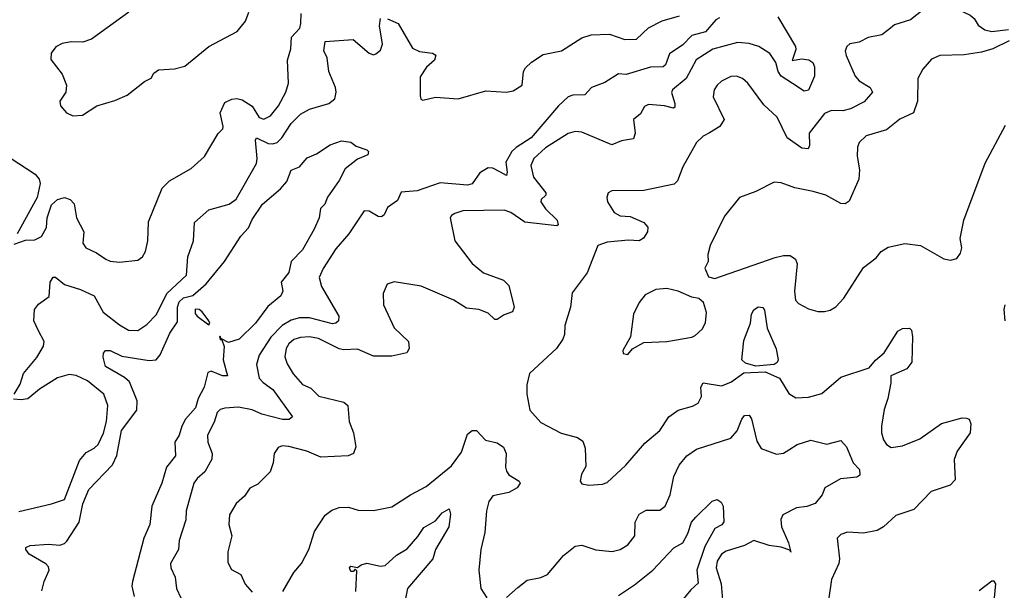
# Model space of a CAD drawing. Extents: x 1552033 to 1694788, y 811965 to 917215.
# Tile 33 of 256: x 1576329 to 1580630, y 836737 to 839232. Entities that reach past the tile are written whole.
import ezdxf

# ---------------------------------------------------------------- set-up
doc = ezdxf.new("R2010")
doc.units = 0

msp = doc.modelspace()

# ---------------------------------------------------------------- linework, layer by layer
at = {"layer": '0CON20XD'}
for points in [[(1580640, 839665), (1580575, 839640), (1580517, 839647), (1580497, 839633), (1580490, 839625), (1580492.5, 839595), (1580527.5, 839545), (1580530, 839505), (1580518.8, 839491.2), (1580475, 839483.8), (1580445, 839463.8), (1580395, 839360), (1580382.7, 839315), (1580379.3, 839295), (1580385, 839280.9), (1580425, 839278.1), (1580481.2, 839251.2), (1580497.5, 839237.5), (1580515, 839208.2), (1580545, 839186.9), (1580575, 839180), (1580648.6, 839188.6)], [(1580275.2, 839274.8), (1580219.5, 839230.5), (1580150, 839210), (1580125, 839188.9), (1580095, 839165.9), (1580035, 839153.2), (1579995, 839134.2), (1579955, 839126.1), (1579941.5, 839115), (1579934.6, 839095), (1579938.5, 839075), (1579977.7, 838985), (1579995.5, 838965), (1580044.4, 838935), (1580054.4, 838915), (1580017.7, 838872.3), (1579958, 838842), (1579925, 838833.6), (1579875, 838834.6), (1579845, 838821.1), (1579776.7, 838735), (1579778.3, 838681.7), (1579772.7, 838667.3), (1579745, 838670), (1579681.2, 838715), (1579637.8, 838805), (1579579.4, 838859.4), (1579509.2, 838955), (1579486.2, 838975), (1579460, 838985), (1579435, 838982.9), (1579395, 838962.5), (1579375, 838946.2), (1579362.5, 838925), (1579358.1, 838895), (1579405.6, 838795), (1579386.9, 838765), (1579342.3, 838737.7), (1579315, 838723.1), (1579285.7, 838695), (1579225, 838588.8), (1579202.2, 838527.8), (1579187.7, 838512.3), (1579055, 838485.5), (1578915.8, 838484.2), (1578900, 838475), (1578894.3, 838455), (1578897.1, 838435), (1578925, 838388.8), (1578952.5, 838375), (1578995, 838371.2), (1579055.3, 838345.3), (1579072.9, 838325), (1579070.8, 838305), (1579053.4, 838276.6), (1579035.5, 838264.5), (1578988.3, 838268.3), (1578895, 838259.7), (1578854.2, 838245), (1578807.1, 838125), (1578742.4, 838037.6), (1578734.4, 837975.6), (1578710.8, 837895), (1578709.2, 837855), (1578700.8, 837835), (1578674.2, 837795), (1578556, 837685), (1578544.1, 837635.9), (1578543.8, 837595), (1578558, 837525), (1578605, 837470.8), (1578694.5, 837424.5), (1578765.5, 837405.5), (1578789.1, 837389.1), (1578798.3, 837358.3), (1578801.7, 837278.3), (1578783.3, 837245), (1578777.5, 837215), (1578785, 837202.5), (1578815, 837196.7), (1578875, 837201.2), (1578895, 837208.8), (1578976, 837285), (1579059.3, 837380.7), (1579124.6, 837435.4), (1579165, 837496), (1579205.7, 837524.3), (1579268.4, 837541.6), (1579292.5, 837555), (1579307.1, 837585), (1579304.4, 837625.6), (1579315, 837643.8), (1579395, 837631.8), (1579435, 837647.3), (1579492.2, 837687.8), (1579585, 837692.2), (1579647.5, 837665), (1579688.3, 837598.3), (1579718.8, 837578.8), (1579775, 837581.9), (1579832, 837598), (1579915, 837668.9), (1580039.7, 837710.3), (1580067, 837743), (1580105.6, 837775), (1580165, 837870), (1580185, 837881.2), (1580215, 837883.3), (1580223.9, 837873.9), (1580228.6, 837845), (1580225.6, 837735), (1580204, 837705), (1580133.3, 837675), (1580134, 837644), (1580121.4, 837575), (1580105, 837527.5), (1580093.8, 837455), (1580093.8, 837425), (1580101.9, 837395), (1580115, 837374.3), (1580135, 837362.2), (1580185, 837368.9), (1580260.6, 837399.4), (1580355, 837466.9), (1580445, 837490.8), (1580465, 837490), (1580476.2, 837485), (1580484, 837465), (1580480, 837425), (1580424, 837346), (1580411.1, 837308.9), (1580415, 837220), (1580393.8, 837196.2), (1580310.6, 837169.4), (1580235, 837090.8), (1580155.6, 837064.4), (1580102, 837015), (1580075, 836998.1), (1580015, 836986.7), (1579945, 836991.1), (1579915, 836980.8), (1579899.2, 836965), (1579910, 836875), (1579907.5, 836855), (1579874.3, 836785), (1579863.5, 836705)], [(1576305, 838250), (1576355, 838267.5), (1576395, 838270), (1576425, 838283.8), (1576447, 838323), (1576449.4, 838365), (1576467.8, 838422.2), (1576494.5, 838445.5), (1576525, 838454.3), (1576550, 838445), (1576566.8, 838426.8), (1576577.5, 838365), (1576608.9, 838305), (1576604.6, 838255), (1576618.8, 838235), (1576665, 838212.5), (1576705, 838184.3), (1576725, 838175.7), (1576765, 838171.4), (1576845, 838180.8), (1576866, 838195), (1576878.3, 838218.3), (1576889.2, 838265), (1576891.7, 838348.3), (1576951.4, 838495), (1576982.8, 838527.2), (1577078.5, 838581.5), (1577136, 838634), (1577196.4, 838733.6), (1577216, 838755), (1577218.6, 838765), (1577205.5, 838825), (1577225, 838870), (1577255.5, 838884.5), (1577277, 838887), (1577301.1, 838881.1), (1577344.3, 838854.2), (1577375, 838804.5), (1577395, 838796.9), (1577425, 838810.9), (1577460, 838855), (1577491.2, 838915), (1577502.9, 838955), (1577498.2, 839055), (1577513.5, 839105), (1577516.6, 839155), (1577552.2, 839195), (1577557.8, 839215), (1577558.5, 839258.5)], [(1576305.6, 837595), (1576330.9, 837639.1), (1576345.5, 837685), (1576403.8, 837755), (1576433.1, 837805), (1576435.4, 837825), (1576411.9, 837871.9), (1576391.6, 837915), (1576394.3, 837965), (1576411.2, 837988.8), (1576457.8, 838022.2), (1576462.7, 838085), (1576475.8, 838105.8), (1576485, 838105.8), (1576525, 838073.6), (1576595, 838052.5), (1576654.4, 838024.4), (1576693.7, 837953.7), (1576765, 837897.5), (1576804.3, 837875), (1576845, 837872.9), (1576885, 837899.5), (1576926.8, 837943.2), (1576971.3, 838035), (1577058.4, 838115), (1577063.2, 838195), (1577087.8, 838265), (1577092.9, 838345), (1577155, 838400.8), (1577243.8, 838425), (1577275, 838447.1), (1577363.3, 838603.3), (1577366.8, 838625), (1577358.8, 838705), (1577364.2, 838715), (1577415, 838690), (1577435, 838688.4), (1577453.1, 838695), (1577474.1, 838715.9), (1577515, 838777.9), (1577555, 838818.2), (1577595, 838840), (1577680, 838865), (1577705, 838885.7), (1577711, 838915), (1577708.1, 838935), (1577679.7, 839005), (1577671.5, 839065), (1577658.1, 839095), (1577662.9, 839137.1), (1577785, 839144.5), (1577855, 839085.8), (1577875, 839078.8), (1577885, 839082), (1577905, 839098.6), (1577914.1, 839125), (1577900.5, 839205), (1577905, 839236.7)], [(1576805.7, 839265), (1576643.4, 839146.6), (1576605, 839133.3), (1576554.5, 839135.5), (1576515, 839127.1), (1576487, 839113), (1576466, 839085), (1576465, 839057.5), (1576515, 838994), (1576533.1, 838945), (1576530, 838915), (1576504.3, 838875), (1576507.5, 838855), (1576534, 838825), (1576562, 838812), (1576603.3, 838815), (1576666.7, 838855), (1576745, 838878), (1576797.9, 838902.1), (1576875, 838961.2), (1576903.9, 838976.1), (1576915, 838997.5), (1576935, 839012.5), (1577005, 839017.5), (1577050.7, 839029.3), (1577155.4, 839114.6), (1577279.4, 839180.6), (1577315.7, 839225), (1577330.5, 839265)], [(1579385, 839240.5), (1579369.4, 839230.6), (1579325, 839179.3), (1579265, 839162.5), (1579225, 839121.4), (1579167.6, 839082.4), (1579149.3, 839035), (1579139.1, 839025), (1579085, 839024.8), (1578977.4, 838992.6), (1578945, 838994.5), (1578885, 838957.7), (1578827.1, 838935), (1578797, 838903), (1578745, 838901.1), (1578725, 838894), (1578682, 838855), (1578563.2, 838715), (1578496.9, 838673.1), (1578478.4, 838655), (1578451.8, 838608.2), (1578458.5, 838565), (1578455, 838550), (1578426.1, 838566.1), (1578395, 838583.1), (1578375, 838584.2), (1578338.2, 838561.8), (1578305.3, 838514.7), (1578285, 838507.9), (1578165, 838518.5), (1578065, 838482.9), (1577995, 838477.3), (1577979.1, 838440.9), (1577935, 838410), (1577920.7, 838379.3), (1577910, 838370), (1577895, 838370.8), (1577855, 838394), (1577833.9, 838396.1), (1577767.1, 838295), (1577710.7, 838229.3), (1577655, 838144.3), (1577637.9, 838105), (1577647.5, 838065), (1577723.5, 837935), (1577722.2, 837915), (1577710, 837905), (1577695, 837902.8), (1577595, 837928.3), (1577551.5, 837928.5), (1577515, 837918.3), (1577475, 837894.2), (1577426.5, 837843.5), (1577374.6, 837765), (1577362.8, 837725), (1577375.4, 837665), (1577392.5, 837645), (1577435, 837614.6), (1577520, 837495), (1577506.7, 837483.3), (1577476.6, 837483.4), (1577387.2, 837507.2), (1577345, 837525.8), (1577285, 837537.6), (1577225, 837533.9), (1577205, 837527.5), (1577191.3, 837515), (1577178.4, 837471.6), (1577149.2, 837415), (1577150.8, 837385), (1577170.3, 837335), (1577168.9, 837311.1), (1577137.5, 837255), (1577103.9, 837226.1), (1577089.2, 837205), (1577056.7, 837085), (1577054.6, 837045), (1577026.2, 836955), (1577023.1, 836915), (1576988.5, 836855), (1576989.4, 836835), (1577008.9, 836795), (1577014.5, 836745), (1577033.6, 836703.6)], [(1579640, 839245), (1579717.8, 839115), (1579718.7, 839101.3), (1579703, 839053), (1579745, 839060), (1579775.6, 839055.6), (1579794, 839045), (1579800.8, 839025), (1579800, 838985), (1579775, 838924.4), (1579755, 838919.4), (1579705, 838952.7), (1579654.4, 838985), (1579641.5, 839005), (1579631.5, 839045), (1579605, 839083.5), (1579558.1, 839115), (1579515, 839127.6), (1579465, 839132.3), (1579356.8, 839103.2), (1579284.2, 839055.8), (1579240.8, 838975), (1579180, 838925), (1579176.4, 838913.6), (1579191.3, 838865), (1579190.5, 838849.5), (1579184.4, 838845.6), (1579145.2, 838855.2), (1579075, 838860.8), (1579057.6, 838852.4), (1579040, 838820), (1579010, 838795), (1579017.5, 838735), (1579009.5, 838710.5), (1578958.3, 838701.7), (1578915, 838684.5), (1578785, 838740.7), (1578755, 838742.3), (1578725, 838734.6), (1578625, 838670.9), (1578575.3, 838625), (1578562.2, 838595), (1578573.4, 838543.4), (1578627.5, 838475), (1578626.9, 838465), (1578607.1, 838445), (1578605.6, 838435), (1578625.3, 838405.3), (1578677.1, 838355), (1578681.2, 838335), (1578675, 838330), (1578535.9, 838345.9), (1578475, 838388.4), (1578445, 838399.2), (1578265, 838396), (1578230, 838385), (1578214.6, 838375.4), (1578210, 838365), (1578229.6, 838265), (1578305, 838165.8), (1578355, 838125.7), (1578442.7, 838092.7), (1578465, 838070), (1578489.4, 837975), (1578482, 837955), (1578445, 837940.9), (1578415, 837920.4), (1578405, 837921.2), (1578375, 837949.1), (1578335, 837964.1), (1578281, 837971), (1578225, 838005.8), (1578082.7, 838067.3), (1577965, 838086.2), (1577934.1, 838075.9), (1577916, 838035), (1577918.6, 837985), (1577964.4, 837885), (1578027.1, 837825), (1578030.5, 837795), (1578020, 837775), (1577955, 837760.4), (1577875, 837760.5), (1577805, 837791.2), (1577745, 837788.5), (1577725, 837793.1), (1577635, 837837.5), (1577595, 837846), (1577555, 837842.8), (1577526.7, 837833.3), (1577505, 837815.4), (1577492.5, 837795), (1577487.8, 837757.8), (1577497.3, 837727.3), (1577523.8, 837683.8), (1577565, 837637.1), (1577600.6, 837620.6), (1577636.4, 837586.4), (1577745, 837559.1), (1577762.9, 837545), (1577767.8, 837475), (1577787.3, 837425), (1577797.8, 837365), (1577787.1, 837335), (1577764.5, 837324.5), (1577645, 837319.5), (1577583.3, 837345), (1577505, 837365.6), (1577475, 837368.6), (1577458.8, 837361.2), (1577440, 837335), (1577435.9, 837294.1), (1577423.3, 837255), (1577368.8, 837201.2), (1577335, 837184), (1577311.3, 837148.7), (1577275, 837116.2), (1577245, 837066.7), (1577243.1, 837025), (1577255.6, 836975), (1577238.6, 836905), (1577238.3, 836858.3), (1577255, 836828.8), (1577295.6, 836805.6), (1577314.5, 836764.5), (1577345, 836729.2)], [(1577935.6, 839235.6), (1577982.9, 839215), (1578045, 839106.9), (1578075, 839092.3), (1578132.5, 839085), (1578146.4, 839076.4), (1578141.1, 839055), (1578105.3, 839024.7), (1578077.7, 838982.3), (1578078.6, 838898.6), (1578081.4, 838885), (1578090, 838880), (1578145, 838893.5), (1578245, 838885.5), (1578365, 838920.7), (1578455, 838914.7), (1578485, 838920.3), (1578524.5, 838945), (1578529.6, 839005), (1578538.4, 839021.6), (1578563.9, 839046.1), (1578615, 839079.3), (1578695.6, 839095), (1578785, 839152.4), (1578824.8, 839165.2), (1578905, 839169.1), (1578972, 839145), (1579022.9, 839147.1), (1579075, 839196.6), (1579135, 839226.5), (1579210.8, 839249.2)], [(1580650.5, 839139.5), (1580580, 839105), (1580529.6, 839090.4), (1580455, 839077.7), (1580347.5, 839075), (1580311.2, 839058.8), (1580274, 839015), (1580252.5, 838975), (1580250.8, 838875), (1580232.9, 838825), (1580172.9, 838797.1), (1580115, 838750.6), (1580026, 838724), (1579995.7, 838695), (1579988.6, 838675), (1579986.9, 838635), (1579997.5, 838575), (1579994.7, 838535.3), (1579952, 838438), (1579935, 838426.7), (1579915, 838428.2), (1579850, 838465), (1579795, 838480.5), (1579715, 838497.3), (1579655, 838519.2), (1579625, 838521.2), (1579545, 838481.2), (1579472.5, 838455), (1579407.3, 838372.7), (1579344.2, 838245), (1579334.2, 838205.8), (1579336.2, 838175), (1579321.2, 838145), (1579337, 838107), (1579365, 838100), (1579628.1, 838191.9), (1579665, 838201.5), (1579695, 838201.1), (1579717.1, 838185), (1579725.5, 838165), (1579712.8, 838045), (1579718.1, 838005), (1579731.1, 837991.1), (1579775, 837967.1), (1579815, 837955.7), (1579845, 837955.7), (1579868.7, 837961.3), (1579893.6, 837976.4), (1579928.6, 838015), (1580015, 838148.8), (1580069.7, 838190.3)], [(1580069.7, 838190.3), (1580091.7, 838218.3), (1580122.1, 838237.9), (1580195, 838252.9), (1580264.3, 838244.3), (1580365, 838186.2), (1580395, 838180), (1580421.7, 838188.3), (1580438.6, 838211.4), (1580444, 838235), (1580437.5, 838275), (1580452.9, 838355), (1580545.7, 838604.3), (1580635, 838770)], [(1576214.4, 838675), (1576396.8, 838556.7), (1576414.4, 838535), (1576419.1, 838515), (1576405.3, 838454.7), (1576318, 838295)], [(1576426.1, 836735), (1576435.4, 836775), (1576458.2, 836825), (1576455, 836840), (1576443.3, 836853.3), (1576371.1, 836895), (1576356, 836915), (1576356.7, 836925), (1576375, 836932.9), (1576455, 836939.6), (1576505, 836934.3), (1576525, 836941.1), (1576535, 836951.6), (1576589.5, 837035), (1576604.6, 837115), (1576631.8, 837178.2), (1576735, 837285.4), (1576752.9, 837327.1), (1576774.4, 837435.6), (1576841.2, 837525), (1576842.1, 837565), (1576808.4, 837648.4), (1576787.2, 837667.2), (1576704.6, 837715), (1576693.9, 837756.1), (1576695.6, 837774.4), (1576704.5, 837785.5), (1576725, 837785.6), (1576775, 837761.2), (1576895, 837741.6), (1576925, 837744.6), (1576943.3, 837766.7), (1576985, 837860.8), (1577018.4, 837911.6), (1577018.1, 837975), (1577025, 837997.8), (1577045, 838016.2), (1577085, 838025.6), (1577143.5, 838076.5), (1577223.7, 838175), (1577294.4, 838285), (1577328.8, 838321.2), (1577345, 838357.9), (1577389.2, 838425), (1577468.1, 838491.9), (1577496.3, 838523.7), (1577515, 838574), (1577550.9, 838589.1), (1577585, 838628.5), (1577625, 838645.6), (1577685, 838684), (1577735, 838702.5), (1577775, 838696.2), (1577798.3, 838678.3), (1577845, 838662.5), (1577852.5, 838655), (1577849.3, 838640.7), (1577805, 838622.5), (1577750.9, 838579.1), (1577725, 838529.2), (1577673.5, 838456.5), (1577662, 838425), (1577643.3, 838406.7), (1577637.8, 838365), (1577615, 838316.2), (1577565, 838225.8), (1577514.3, 838175), (1577505, 838126), (1577470.8, 838085), (1577478.1, 838045), (1577470, 838025), (1577412.3, 837977.7), (1577358.8, 837905), (1577288.2, 837835), (1577241.2, 837821.2), (1577208.3, 837838.3), (1577205, 837847.5), (1577201.2, 837845), (1577205, 837834), (1577212.5, 837832.5), (1577222.7, 837802.7), (1577218.5, 837745), (1577237.1, 837675), (1577215, 837675.4), (1577165, 837695.8), (1577150.7, 837689.3), (1577135.3, 837625), (1577108.6, 837575), (1577097.2, 837535), (1577053.6, 837485), (1577036.8, 837455), (1577025.8, 837415), (1577007.3, 837385), (1577010, 837325), (1576970, 837275), (1576949.6, 837205), (1576906.7, 837105), (1576896.9, 837025), (1576870.9, 836965), (1576821.4, 836775), (1576819.7, 836755), (1576829.5, 836710.5)], [(1578985, 837767.5), (1579005, 837792.5), (1579055, 837820), (1579155.7, 837824.3), (1579265, 837844), (1579278.8, 837851.2), (1579310.5, 837879.5), (1579324.1, 837905.9), (1579328.3, 837951.7), (1579316.1, 837996.1), (1579295, 838013.3), (1579265, 838018), (1579205.5, 838045.5), (1579155, 838056.9), (1579107.6, 838052.4), (1579061.5, 838028.5), (1579034.5, 837995.5), (1579010, 837945), (1578996.7, 837845), (1578964, 837785), (1578965, 837772.5), (1578985, 837767.5)], [(1580633.9, 837915), (1580628.3, 837965), (1580633.8, 837985)], [(1577155, 837898), (1577160, 837905), (1577155.5, 837915), (1577125.7, 837955), (1577112.5, 837965), (1577095, 837966.2), (1577095, 837947.5), (1577104.4, 837935), (1577155, 837898)], [(1579545, 837717.5), (1579499.7, 837729.7), (1579483.1, 837745), (1579491.3, 837828.7), (1579520.4, 837905), (1579525.8, 837945), (1579535, 837963.3), (1579555, 837976.2), (1579575, 837973.3), (1579581.7, 837961.7), (1579593.6, 837883.6), (1579633.3, 837793.3), (1579641.8, 837745), (1579637.4, 837732.6), (1579625, 837724.5), (1579545, 837717.5)], [(1576325, 837081.8), (1576467.5, 837115), (1576525, 837134.3), (1576590.6, 837305), (1576620, 837340), (1576655, 837358.1), (1576671.4, 837375), (1576695, 837423.8), (1576708.8, 837475), (1576714.6, 837544.6), (1576697.3, 837595), (1576625, 837653.3), (1576576.1, 837676.1), (1576545, 837680), (1576495, 837666.6), (1576415, 837616.2), (1576365, 837574.5), (1576335, 837569.5), (1576302.5, 837572.5)], [(1578455, 836706), (1578505, 836749.2), (1578545, 836780.8), (1578605, 836792.9), (1578635, 836805.8), (1578705, 836889.4), (1578755, 836930.5), (1578785, 836934.6), (1578845, 836913.6), (1578917.5, 836907.5), (1578952, 836915), (1578985, 836935.5), (1579016.5, 836975), (1579017.1, 837035), (1579035, 837070), (1579065, 837087.1), (1579125, 837087.5), (1579147.8, 837105), (1579170, 837155), (1579186.2, 837235), (1579209.5, 837285), (1579243.1, 837325), (1579285, 837353.5), (1579435, 837402.2), (1579462.5, 837435), (1579482.5, 837485), (1579495, 837501.2), (1579515, 837503.3), (1579525, 837487.5), (1579548.9, 837388.9), (1579567, 837357), (1579635, 837331.8), (1579665, 837336.9), (1579688.3, 837351.7), (1579725, 837374.1), (1579785, 837393.8), (1579855, 837375.6), (1579915, 837391.4), (1579940, 837365), (1579969.1, 837295), (1579996.8, 837265), (1579999.2, 837240.8), (1579985, 837231.1), (1579913.8, 837225), (1579846.2, 837185), (1579834.2, 837155), (1579802.8, 837117.2), (1579766.4, 837103.6), (1579721.9, 837098.1), (1579662.7, 837067.3), (1579653.1, 837046.9), (1579655.8, 837015), (1579686.8, 836945), (1579696.7, 836903.3), (1579692.5, 836912.5), (1579655.2, 836925.2), (1579603, 836933), (1579535, 836955.5), (1579495, 836933.8), (1579415, 836908.1), (1579393.9, 836895), (1579374.8, 836865.2), (1579370.5, 836835), (1579392.7, 836765), (1579398.1, 836695)], [(1577478.3, 836731.7), (1577526.2, 836815), (1577560, 836855), (1577591.9, 836915), (1577616.2, 836993.8), (1577663.9, 837066.1), (1577692, 837088), (1577725, 837099.4), (1577765, 837100), (1577806.9, 837086.9), (1577875, 837086.5), (1577955, 837101.9), (1578035.4, 837154.6), (1578105, 837191.1), (1578215, 837281.2), (1578258.6, 837341.4), (1578285, 837419.4), (1578305, 837435.6), (1578325, 837435.7), (1578363.2, 837393.2), (1578415, 837381.2), (1578442.3, 837362.3), (1578454.1, 837335), (1578450.4, 837275), (1578455, 837257.5), (1578465, 837242.5), (1578510, 837215), (1578515.8, 837205), (1578501.4, 837185), (1578465.7, 837165), (1578395, 837150), (1578377.8, 837125), (1578368.1, 837085), (1578360.3, 836989.7), (1578342.9, 836915), (1578334.2, 836825), (1578344, 836745), (1578370, 836705)], [(1578944.3, 836715), (1579015, 836760.4), (1579093.8, 836825), (1579186.6, 836923.4), (1579225.5, 836944.5), (1579247.7, 836985), (1579263.1, 837035), (1579282.6, 837057.4), (1579353.4, 837126.6), (1579375, 837134.6), (1579393, 837123), (1579401.6, 837105), (1579405, 837036.2), (1579396, 837024), (1579365, 837007.5), (1579320.9, 836929.1), (1579286.2, 836825), (1579291.9, 836768.1), (1579260.3, 836739.7), (1579207, 836673)], [(1577797.8, 836732.2), (1577801.7, 836821.7), (1577795, 836830), (1577785, 836820), (1577775, 836820), (1577770, 836835), (1577775, 836842.5), (1577805, 836836.7), (1577820.8, 836849.2), (1577845, 836855.4), (1577905, 836842.5), (1577925, 836845.5), (1577975, 836890.7), (1578020.9, 836919.1), (1578068.3, 836971.7), (1578095, 837012.2), (1578145, 837041.5), (1578175, 837075.6), (1578205, 837093.3), (1578210.6, 837070.6), (1578204, 837015), (1578145.9, 836915), (1578133.2, 836875), (1578023.2, 836745), (1577986.7, 836565)], [(1580586.2, 836705), (1580592.5, 836765), (1580585, 836777.5), (1580575, 836777.5), (1580520, 836735)]]:
    msp.add_lwpolyline(points, dxfattribs=at)

doc.saveas('drawing.dxf')
